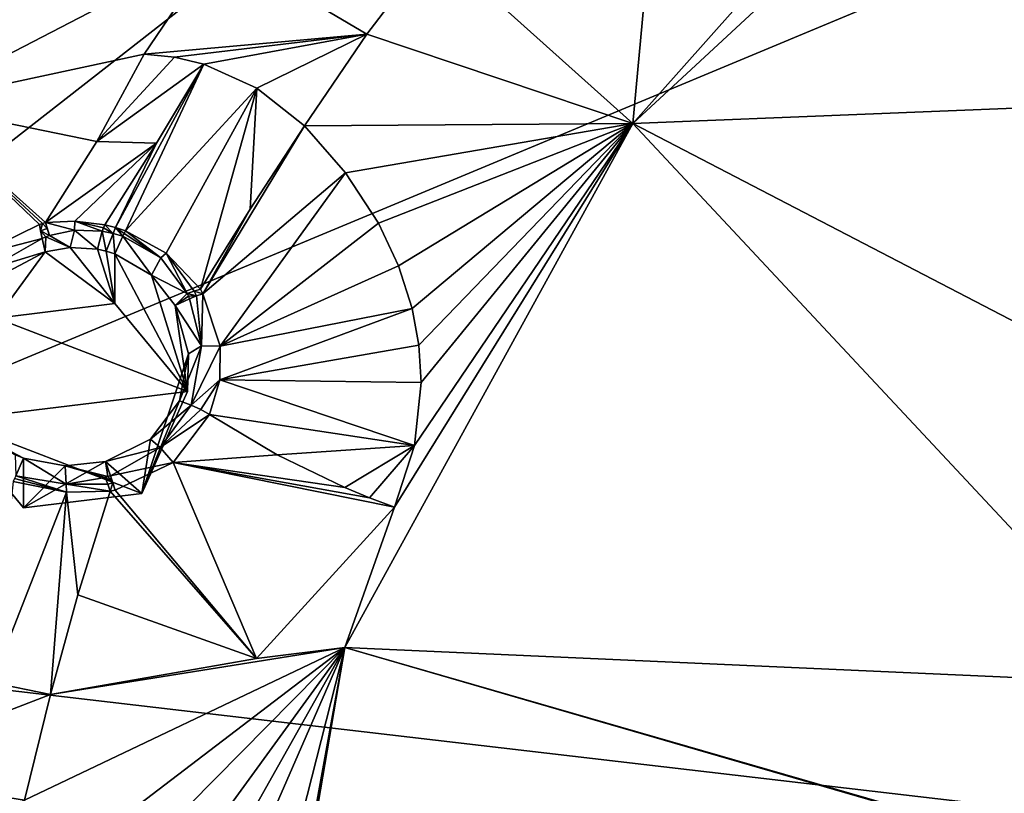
# Model space of a CAD drawing. Header units: millimetres. Extents: x -198 to 35, y -266 to 413.
# Tile 31 of 98: x -67.79 to -59.53, y -204.18 to -197.69. Entities that reach past the tile are written whole.
import ezdxf

# ---------------------------------------------------------------- set-up
doc = ezdxf.new("R2010")
doc.units = ezdxf.units.MM
doc.header["$LTSCALE"] = 87.30003
for name, color, linetype in [('1038', 7, 'CONTINUOUS'), ('1039', 7, 'CONTINUOUS'), ('1042', 7, 'CONTINUOUS'), ('379', 7, 'CONTINUOUS'), ('380', 7, 'CONTINUOUS'), ('381', 7, 'CONTINUOUS'), ('382', 7, 'CONTINUOUS'), ('383', 7, 'CONTINUOUS'), ('384', 7, 'CONTINUOUS'), ('444', 7, 'CONTINUOUS'), ('445', 7, 'CONTINUOUS'), ('550', 7, 'CONTINUOUS'), ('551', 7, 'CONTINUOUS'), ('552', 7, 'CONTINUOUS'), ('553', 7, 'CONTINUOUS'), ('554', 7, 'CONTINUOUS'), ('555', 7, 'CONTINUOUS'), ('558', 7, 'CONTINUOUS'), ('559', 7, 'CONTINUOUS'), ('736', 7, 'CONTINUOUS'), ('737', 7, 'CONTINUOUS'), ('738', 7, 'CONTINUOUS'), ('739', 7, 'CONTINUOUS'), ('740', 7, 'CONTINUOUS'), ('741', 7, 'CONTINUOUS'), ('742', 7, 'CONTINUOUS'), ('747', 7, 'CONTINUOUS'), ('748', 7, 'CONTINUOUS'), ('749', 7, 'CONTINUOUS'), ('834', 7, 'CONTINUOUS'), ('876', 7, 'CONTINUOUS'), ('989', 7, 'CONTINUOUS')]:
    doc.layers.add(name, color=color, linetype=linetype)

msp = doc.modelspace()

# ---------------------------------------------------------------- linework, layer by layer
at = {"layer": '1038', "linetype": 'Continuous'}
for points in [[(-60.9502, -196.649, 93.1556), (-62.6473, -198.5615, 93.9311), (-58.8863, -195.0745, 92.5222), (-60.9502, -196.649, 93.1556)], [(-60.9502, -196.649, 93.1556), (-62.5428, -197.4108, 93.4673), (-62.6473, -198.5615, 93.9311), (-60.9502, -196.649, 93.1556)], [(-62.6473, -198.5615, 93.9311), (-64.31, -197.0672, 93.6549), (-64.8762, -197.8111, 93.9555), (-62.6473, -198.5615, 93.9311)], [(-62.5428, -197.4108, 93.4673), (-64.31, -197.0672, 93.6549), (-62.6473, -198.5615, 93.9311), (-62.5428, -197.4108, 93.4673)], [(-65.4008, -198.5809, 94.2665), (-62.6473, -198.5615, 93.9311), (-64.8762, -197.8111, 93.9555), (-65.4008, -198.5809, 94.2665)], [(-65.4008, -198.5809, 94.2665), (-65.0561, -198.9732, 94.2733), (-62.6473, -198.5615, 93.9311), (-65.4008, -198.5809, 94.2665)], [(-64.6461, -201.7776, 95.2277), (-65.062, -202.9555, 95.7064), (-62.6473, -198.5615, 93.9311), (-64.6461, -201.7776, 95.2277)], [(-65.0561, -198.9732, 94.2733), (-64.7803, -199.3974, 94.3446), (-62.6473, -198.5615, 93.9311), (-65.0561, -198.9732, 94.2733)], [(-64.7803, -199.3974, 94.3446), (-64.6131, -199.7528, 94.4398), (-62.6473, -198.5615, 93.9311), (-64.7803, -199.3974, 94.3446)], [(-64.4777, -201.2619, 95.0163), (-64.6461, -201.7776, 95.2277), (-62.6473, -198.5615, 93.9311), (-64.4777, -201.2619, 95.0163)], [(-64.6131, -199.7528, 94.4398), (-64.4975, -200.1112, 94.5588), (-62.6473, -198.5615, 93.9311), (-64.6131, -199.7528, 94.4398)], [(-64.4975, -200.1112, 94.5588), (-64.4407, -200.4202, 94.6742), (-62.6473, -198.5615, 93.9311), (-64.4975, -200.1112, 94.5588)], [(-64.4223, -200.7334, 94.7986), (-64.4777, -201.2619, 95.0163), (-62.6473, -198.5615, 93.9311), (-64.4223, -200.7334, 94.7986)], [(-64.4407, -200.4202, 94.6742), (-64.4223, -200.7334, 94.7986), (-62.6473, -198.5615, 93.9311), (-64.4407, -200.4202, 94.6742)], [(-64.6461, -201.7776, 95.2277), (-65.8026, -203.0464, 95.7443), (-65.062, -202.9555, 95.7064), (-64.6461, -201.7776, 95.2277)], [(-67.9133, -205.1329, 96.9137), (-67.4532, -205.378, 96.8606), (-65.062, -202.9555, 95.7064), (-67.9133, -205.1329, 96.9137)], [(-67.9133, -205.1329, 96.9137), (-65.062, -202.9555, 95.7064), (-67.7463, -204.2356, 96.5511), (-67.9133, -205.1329, 96.9137)], [(-65.062, -202.9555, 95.7064), (-67.5302, -203.3474, 96.1923), (-67.7463, -204.2356, 96.5511), (-65.062, -202.9555, 95.7064)], [(-65.8026, -203.0464, 95.7443), (-67.5302, -203.3474, 96.1923), (-65.062, -202.9555, 95.7064), (-65.8026, -203.0464, 95.7443)], [(-67.4532, -205.378, 96.8606), (-67.0382, -205.6739, 96.8803), (-65.062, -202.9555, 95.7064), (-67.4532, -205.378, 96.8606)], [(-67.0382, -205.6739, 96.8803), (-66.7426, -205.946, 96.9417), (-65.062, -202.9555, 95.7064), (-67.0382, -205.6739, 96.8803)], [(-66.7426, -205.946, 96.9417), (-66.4938, -206.2356, 97.0332), (-65.062, -202.9555, 95.7064), (-66.7426, -205.946, 96.9417)], [(-66.4938, -206.2356, 97.0332), (-66.0886, -206.9858, 97.3259), (-65.062, -202.9555, 95.7064), (-66.4938, -206.2356, 97.0332)], [(-66.0886, -206.9858, 97.3259), (-65.944, -207.8272, 97.6719), (-65.062, -202.9555, 95.7064), (-66.0886, -206.9858, 97.3259)], [(-65.944, -207.8272, 97.6719), (-65.894, -207.8263, 97.6743), (-65.062, -202.9555, 95.7064), (-65.944, -207.8272, 97.6719)]]:
    msp.add_3dface(points, dxfattribs=at)
at = {"layer": '1039', "linetype": 'Continuous'}
for points in [[(-70.097, -199.8294, 94.0224), (-67.5014, -195.4393, 92.2444), (-70.7683, -201.3841, 94.6462), (-70.097, -199.8294, 94.0224)], [(-70.097, -199.8294, 94.0224), (-69.5221, -198.9984, 93.7038), (-67.5014, -195.4393, 92.2444), (-70.097, -199.8294, 94.0224)], [(-69.5221, -198.9984, 93.7038), (-68.6831, -198.3944, 93.534), (-67.5014, -195.4393, 92.2444), (-69.5221, -198.9984, 93.7038)], [(-67.5014, -195.4393, 92.2444), (-68.6831, -198.3944, 93.534), (-66.1279, -197.0713, 93.5539), (-67.5014, -195.4393, 92.2444)], [(-68.6831, -198.3944, 93.534), (-66.7435, -197.9794, 93.9207), (-66.1279, -197.0713, 93.5539), (-68.6831, -198.3944, 93.534)]]:
    msp.add_3dface(points, dxfattribs=at)
at = {"layer": '1042', "linetype": 'Continuous'}
for points in [[(-66.7435, -197.9794, 93.9207), (-64.8762, -197.8111, 93.9555), (-66.1279, -197.0713, 93.5539), (-66.7435, -197.9794, 93.9207)], [(-64.8762, -197.8111, 93.9555), (-64.31, -197.0672, 93.6549), (-66.1279, -197.0713, 93.5539), (-64.8762, -197.8111, 93.9555)], [(-66.7435, -197.9794, 93.9207), (-66.4884, -198.0043, 94.0407), (-64.8762, -197.8111, 93.9555), (-66.7435, -197.9794, 93.9207)], [(-66.4884, -198.0043, 94.0407), (-66.2427, -198.0625, 94.1339), (-64.8762, -197.8111, 93.9555), (-66.4884, -198.0043, 94.0407)], [(-66.2427, -198.0625, 94.1339), (-65.7992, -198.2651, 94.2455), (-64.8762, -197.8111, 93.9555), (-66.2427, -198.0625, 94.1339)], [(-65.7992, -198.2651, 94.2455), (-65.4008, -198.5809, 94.2665), (-64.8762, -197.8111, 93.9555), (-65.7992, -198.2651, 94.2455)], [(-67.5302, -203.3474, 96.1923), (-68.021, -203.2471, 96.2581), (-69.2228, -203.999, 96.3528), (-67.5302, -203.3474, 96.1923)], [(-67.7463, -204.2356, 96.5511), (-67.5302, -203.3474, 96.1923), (-69.2228, -203.999, 96.3528), (-67.7463, -204.2356, 96.5511)], [(-69.4167, -205.0563, 96.78), (-67.7463, -204.2356, 96.5511), (-69.2228, -203.999, 96.3528), (-69.4167, -205.0563, 96.78)]]:
    msp.add_3dface(points, dxfattribs=at)
at = {"layer": '379', "linetype": 'Continuous'}
for points in [[(-66.7435, -197.9794, 93.9207), (-68.6831, -198.3944, 93.534), (-67.1395, -198.7115, 94.3132), (-66.7435, -197.9794, 93.9207)], [(-67.1395, -198.7115, 94.3132), (-68.6831, -198.3944, 93.534), (-67.5703, -199.3917, 94.7757), (-67.1395, -198.7115, 94.3132)], [(-67.5703, -199.3917, 94.7757), (-68.6831, -198.3944, 93.534), (-67.5951, -199.3992, 94.7719), (-67.5703, -199.3917, 94.7757)], [(-67.5951, -199.3992, 94.7719), (-68.6831, -198.3944, 93.534), (-67.6203, -199.4062, 94.767), (-67.5951, -199.3992, 94.7719)], [(-67.6203, -199.4062, 94.767), (-68.6831, -198.3944, 93.534), (-68.1576, -199.669, 94.7427), (-67.6203, -199.4062, 94.767)]]:
    msp.add_3dface(points, dxfattribs=at)
at = {"layer": '380', "linetype": 'Continuous'}
for points in [[(-65.0561, -198.9732, 94.2733), (-65.4008, -198.5809, 94.2665), (-66.2514, -199.9876, 95.1061), (-65.0561, -198.9732, 94.2733)], [(-66.2514, -199.9876, 95.1061), (-65.4008, -198.5809, 94.2665), (-65.8554, -199.2792, 94.6195), (-66.2514, -199.9876, 95.1061)], [(-66.1073, -200.4268, 95.2263), (-65.0561, -198.9732, 94.2733), (-66.2514, -199.9876, 95.1061), (-66.1073, -200.4268, 95.2263)], [(-64.7803, -199.3974, 94.3446), (-65.0561, -198.9732, 94.2733), (-66.1073, -200.4268, 95.2263), (-64.7803, -199.3974, 94.3446)], [(-66.2728, -199.9489, 95.0972), (-66.2514, -199.9876, 95.1061), (-65.8554, -199.2792, 94.6195), (-66.2728, -199.9489, 95.0972)], [(-64.6131, -199.7528, 94.4398), (-64.7803, -199.3974, 94.3446), (-66.1073, -200.4268, 95.2263), (-64.6131, -199.7528, 94.4398)], [(-64.4975, -200.1112, 94.5588), (-64.6131, -199.7528, 94.4398), (-66.1073, -200.4268, 95.2263), (-64.4975, -200.1112, 94.5588)], [(-64.4407, -200.4202, 94.6742), (-64.4975, -200.1112, 94.5588), (-66.1107, -200.7099, 95.3232), (-64.4407, -200.4202, 94.6742)], [(-66.1107, -200.7099, 95.3232), (-64.4975, -200.1112, 94.5588), (-66.1073, -200.4268, 95.2263), (-66.1107, -200.7099, 95.3232)], [(-64.4223, -200.7334, 94.7986), (-64.4407, -200.4202, 94.6742), (-66.1107, -200.7099, 95.3232), (-64.4223, -200.7334, 94.7986)], [(-66.1949, -201.0018, 95.4352), (-64.4777, -201.2619, 95.0163), (-66.1107, -200.7099, 95.3232), (-66.1949, -201.0018, 95.4352)], [(-64.4777, -201.2619, 95.0163), (-64.4223, -200.7334, 94.7986), (-66.1107, -200.7099, 95.3232), (-64.4777, -201.2619, 95.0163)], [(-65.6301, -201.3375, 95.2289), (-64.4777, -201.2619, 95.0163), (-66.1949, -201.0018, 95.4352), (-65.6301, -201.3375, 95.2289)], [(-65.0619, -201.6121, 95.1777), (-64.4777, -201.2619, 95.0163), (-65.6301, -201.3375, 95.2289), (-65.0619, -201.6121, 95.1777)], [(-64.8544, -201.6982, 95.1939), (-64.4777, -201.2619, 95.0163), (-65.0619, -201.6121, 95.1777), (-64.8544, -201.6982, 95.1939)], [(-64.6461, -201.7776, 95.2277), (-64.4777, -201.2619, 95.0163), (-64.8544, -201.6982, 95.1939), (-64.6461, -201.7776, 95.2277)]]:
    msp.add_3dface(points, dxfattribs=at)
at = {"layer": '381', "linetype": 'Continuous'}
for points in [[(-65.6301, -201.3375, 95.2289), (-66.1949, -201.0018, 95.4352), (-66.5007, -201.4026, 95.6143), (-65.6301, -201.3375, 95.2289)], [(-65.0619, -201.6121, 95.1777), (-65.6301, -201.3375, 95.2289), (-66.5007, -201.4026, 95.6143), (-65.0619, -201.6121, 95.1777)], [(-66.987, -201.6342, 95.7714), (-65.8026, -203.0464, 95.7443), (-66.5007, -201.4026, 95.6143), (-66.987, -201.6342, 95.7714)], [(-64.6461, -201.7776, 95.2277), (-64.8544, -201.6982, 95.1939), (-66.5007, -201.4026, 95.6143), (-64.6461, -201.7776, 95.2277)], [(-65.8026, -203.0464, 95.7443), (-64.6461, -201.7776, 95.2277), (-66.5007, -201.4026, 95.6143), (-65.8026, -203.0464, 95.7443)], [(-64.8544, -201.6982, 95.1939), (-65.0619, -201.6121, 95.1777), (-66.5007, -201.4026, 95.6143), (-64.8544, -201.6982, 95.1939)], [(-67.3003, -202.5135, 95.9263), (-65.8026, -203.0464, 95.7443), (-67.0298, -201.6435, 95.7819), (-67.3003, -202.5135, 95.9263)], [(-67.0298, -201.6435, 95.7819), (-65.8026, -203.0464, 95.7443), (-66.987, -201.6342, 95.7714), (-67.0298, -201.6435, 95.7819)], [(-67.5302, -203.3474, 96.1923), (-65.8026, -203.0464, 95.7443), (-67.3003, -202.5135, 95.9263), (-67.5302, -203.3474, 96.1923)]]:
    msp.add_3dface(points, dxfattribs=at)
at = {"layer": '382', "linetype": 'Continuous'}
for points in [[(-66.9013, -199.4609, 94.922), (-66.2427, -198.0625, 94.1339), (-66.9845, -199.4333, 94.9034), (-66.9013, -199.4609, 94.922)], [(-66.9845, -199.4333, 94.9034), (-66.2427, -198.0625, 94.1339), (-66.6391, -198.7259, 94.4597), (-66.9845, -199.4333, 94.9034)], [(-65.7992, -198.2651, 94.2455), (-66.2427, -198.0625, 94.1339), (-66.9013, -199.4609, 94.922), (-65.7992, -198.2651, 94.2455)], [(-66.5597, -199.6475, 95.0115), (-65.7992, -198.2651, 94.2455), (-66.9013, -199.4609, 94.922), (-66.5597, -199.6475, 95.0115)], [(-66.2728, -199.9489, 95.0972), (-65.7992, -198.2651, 94.2455), (-66.5597, -199.6475, 95.0115), (-66.2728, -199.9489, 95.0972)], [(-66.2728, -199.9489, 95.0972), (-65.8554, -199.2792, 94.6195), (-65.7992, -198.2651, 94.2455), (-66.2728, -199.9489, 95.0972)], [(-65.8554, -199.2792, 94.6195), (-65.4008, -198.5809, 94.2665), (-65.7992, -198.2651, 94.2455), (-65.8554, -199.2792, 94.6195)], [(-67.0731, -199.4103, 94.8846), (-66.9845, -199.4333, 94.9034), (-66.6391, -198.7259, 94.4597), (-67.0731, -199.4103, 94.8846)]]:
    msp.add_3dface(points, dxfattribs=at)
at = {"layer": '383', "linetype": 'Continuous'}
for points in [[(-66.7435, -197.9794, 93.9207), (-67.1395, -198.7115, 94.3132), (-66.4884, -198.0043, 94.0407), (-66.7435, -197.9794, 93.9207)], [(-67.1395, -198.7115, 94.3132), (-66.2427, -198.0625, 94.1339), (-66.4884, -198.0043, 94.0407), (-67.1395, -198.7115, 94.3132)], [(-66.2427, -198.0625, 94.1339), (-67.1395, -198.7115, 94.3132), (-66.6391, -198.7259, 94.4597), (-66.2427, -198.0625, 94.1339)], [(-67.1395, -198.7115, 94.3132), (-67.5703, -199.3917, 94.7757), (-66.6391, -198.7259, 94.4597), (-67.1395, -198.7115, 94.3132)], [(-66.6391, -198.7259, 94.4597), (-67.5703, -199.3917, 94.7757), (-67.3263, -199.3782, 94.8336), (-66.6391, -198.7259, 94.4597)], [(-67.0731, -199.4103, 94.8846), (-66.6391, -198.7259, 94.4597), (-67.3263, -199.3782, 94.8336), (-67.0731, -199.4103, 94.8846)]]:
    msp.add_3dface(points, dxfattribs=at)
at = {"layer": '384', "linetype": 'Continuous'}
for points in [[(-67.8406, -201.5635, 95.7715), (-68.021, -203.2471, 96.2581), (-67.3961, -201.6519, 95.8203), (-67.8406, -201.5635, 95.7715)], [(-68.021, -203.2471, 96.2581), (-67.5302, -203.3474, 96.1923), (-67.3961, -201.6519, 95.8203), (-68.021, -203.2471, 96.2581)], [(-67.5302, -203.3474, 96.1923), (-67.3003, -202.5135, 95.9263), (-67.3961, -201.6519, 95.8203), (-67.5302, -203.3474, 96.1923)], [(-67.3003, -202.5135, 95.9263), (-67.0298, -201.6435, 95.7819), (-67.3961, -201.6519, 95.8203), (-67.3003, -202.5135, 95.9263)]]:
    msp.add_3dface(points, dxfattribs=at)
at = {"layer": '444', "linetype": 'Continuous'}
for points in [[(-67.5738, -199.6369, 94.8981), (-68.0066, -199.8658, 94.8836), (-67.9807, -200.1921, 94.0227), (-67.5738, -199.6369, 94.8981)], [(-66.9889, -200.0703, 93.9735), (-67.5738, -199.6369, 94.8981), (-67.9807, -200.1921, 94.0227), (-66.9889, -200.0703, 93.9735)], [(-67.3631, -199.6006, 94.933), (-67.5738, -199.6369, 94.8981), (-66.9889, -200.0703, 93.9735), (-67.3631, -199.6006, 94.933)], [(-67.1358, -199.6146, 94.9735), (-67.3631, -199.6006, 94.933), (-66.9889, -200.0703, 93.9735), (-67.1358, -199.6146, 94.9735)], [(-67.0625, -199.6309, 94.9886), (-67.1358, -199.6146, 94.9735), (-66.9889, -200.0703, 93.9735), (-67.0625, -199.6309, 94.9886)], [(-66.9889, -199.6535, 95.0052), (-67.0625, -199.6309, 94.9886), (-66.9889, -200.0703, 93.9735), (-66.9889, -199.6535, 95.0052)], [(-67.7543, -201.3667, 95.6974), (-67.7543, -201.7835, 94.6657), (-68.3627, -201.0472, 94.3682), (-67.7543, -201.3667, 95.6974)], [(-67.8258, -201.3387, 95.6786), (-67.7543, -201.3667, 95.6974), (-68.3627, -201.0472, 94.3682), (-67.8258, -201.3387, 95.6786)]]:
    msp.add_3dface(points, dxfattribs=at)
at = {"layer": '445', "linetype": 'Continuous'}
for points in [[(-66.9889, -199.6535, 95.0052), (-66.9889, -200.0703, 93.9735), (-66.3805, -200.8066, 94.271), (-66.9889, -199.6535, 95.0052)], [(-66.6828, -199.8322, 95.0938), (-66.9889, -199.6535, 95.0052), (-66.3805, -200.8066, 94.271), (-66.6828, -199.8322, 95.0938)], [(-66.4827, -200.0869, 95.1759), (-66.6828, -199.8322, 95.0938), (-66.3805, -200.8066, 94.271), (-66.4827, -200.0869, 95.1759)], [(-66.3723, -200.4915, 95.2958), (-66.4827, -200.0869, 95.1759), (-66.3805, -200.8066, 94.271), (-66.3723, -200.4915, 95.2958)], [(-66.4477, -200.8858, 95.443), (-66.3723, -200.4915, 95.2958), (-66.7625, -201.6618, 94.6165), (-66.4477, -200.8858, 95.443)], [(-66.7625, -201.6618, 94.6165), (-66.3723, -200.4915, 95.2958), (-66.3805, -200.8066, 94.271), (-66.7625, -201.6618, 94.6165)], [(-66.6917, -201.2067, 95.5847), (-66.4477, -200.8858, 95.443), (-66.7625, -201.6618, 94.6165), (-66.6917, -201.2067, 95.5847)], [(-67.067, -201.3947, 95.7043), (-66.6917, -201.2067, 95.5847), (-66.7625, -201.6618, 94.6165), (-67.067, -201.3947, 95.7043)], [(-67.7543, -201.7835, 94.6657), (-67.7543, -201.3667, 95.6974), (-67.4064, -201.431, 95.7398), (-67.7543, -201.7835, 94.6657)], [(-67.067, -201.3947, 95.7043), (-67.7543, -201.7835, 94.6657), (-67.4064, -201.431, 95.7398), (-67.067, -201.3947, 95.7043)], [(-67.7543, -201.7835, 94.6657), (-67.067, -201.3947, 95.7043), (-66.7625, -201.6618, 94.6165), (-67.7543, -201.7835, 94.6657)]]:
    msp.add_3dface(points, dxfattribs=at)
at = {"layer": '550', "linetype": 'Continuous'}
for points in [[(-66.4477, -200.8858, 95.443), (-66.6917, -201.2067, 95.5847), (-66.349, -200.9237, 95.4583), (-66.4477, -200.8858, 95.443)], [(-66.349, -200.9237, 95.4583), (-66.6917, -201.2067, 95.5847), (-66.6093, -201.2781, 95.6131), (-66.349, -200.9237, 95.4583)], [(-66.6917, -201.2067, 95.5847), (-67.067, -201.3947, 95.7043), (-66.6093, -201.2781, 95.6131), (-66.6917, -201.2067, 95.5847)], [(-66.6093, -201.2781, 95.6131), (-67.067, -201.3947, 95.7043), (-67.0258, -201.514, 95.7525), (-66.6093, -201.2781, 95.6131)]]:
    msp.add_3dface(points, dxfattribs=at)
at = {"layer": '551', "linetype": 'Continuous'}
for points in [[(-66.3626, -200.0295, 95.1527), (-66.4827, -200.0869, 95.1759), (-66.2624, -200.4246, 95.2726), (-66.3626, -200.0295, 95.1527)], [(-66.4827, -200.0869, 95.1759), (-66.3723, -200.4915, 95.2958), (-66.2624, -200.4246, 95.2726), (-66.4827, -200.0869, 95.1759)], [(-66.3723, -200.4915, 95.2958), (-66.4477, -200.8858, 95.443), (-66.2624, -200.4246, 95.2726), (-66.3723, -200.4915, 95.2958)], [(-66.4477, -200.8858, 95.443), (-66.349, -200.9237, 95.4583), (-66.2624, -200.4246, 95.2726), (-66.4477, -200.8858, 95.443)]]:
    msp.add_3dface(points, dxfattribs=at)
at = {"layer": '552', "linetype": 'Continuous'}
for points in [[(-66.9889, -199.6535, 95.0052), (-66.6828, -199.8322, 95.0938), (-66.9229, -199.5058, 94.9455), (-66.9889, -199.6535, 95.0052)], [(-66.9229, -199.5058, 94.9455), (-66.6828, -199.8322, 95.0938), (-66.6038, -199.6881, 95.0354), (-66.9229, -199.5058, 94.9455)], [(-66.6038, -199.6881, 95.0354), (-66.6828, -199.8322, 95.0938), (-66.3821, -199.9859, 95.1407), (-66.6038, -199.6881, 95.0354)], [(-66.6828, -199.8322, 95.0938), (-66.4827, -200.0869, 95.1759), (-66.3821, -199.9859, 95.1407), (-66.6828, -199.8322, 95.0938)], [(-66.3821, -199.9859, 95.1407), (-66.4827, -200.0869, 95.1759), (-66.3725, -200.0075, 95.1468), (-66.3821, -199.9859, 95.1407)], [(-66.4827, -200.0869, 95.1759), (-66.3626, -200.0295, 95.1527), (-66.3725, -200.0075, 95.1468), (-66.4827, -200.0869, 95.1759)]]:
    msp.add_3dface(points, dxfattribs=at)
at = {"layer": '553', "linetype": 'Continuous'}
for points in [[(-67.1358, -199.6146, 94.9735), (-67.0625, -199.6309, 94.9886), (-67.0961, -199.4631, 94.9122), (-67.1358, -199.6146, 94.9735)], [(-67.0961, -199.4631, 94.9122), (-67.0625, -199.6309, 94.9886), (-67.0025, -199.482, 94.9291), (-67.0961, -199.4631, 94.9122)], [(-67.0625, -199.6309, 94.9886), (-66.9889, -199.6535, 95.0052), (-67.0025, -199.482, 94.9291), (-67.0625, -199.6309, 94.9886)], [(-66.9889, -199.6535, 95.0052), (-66.9229, -199.5058, 94.9455), (-67.0025, -199.482, 94.9291), (-66.9889, -199.6535, 95.0052)]]:
    msp.add_3dface(points, dxfattribs=at)
at = {"layer": '554', "linetype": 'Continuous'}
for points in [[(-67.5381, -199.5006, 94.859), (-67.3631, -199.6006, 94.933), (-67.3282, -199.4551, 94.8794), (-67.5381, -199.5006, 94.859)], [(-67.3631, -199.6006, 94.933), (-67.1358, -199.6146, 94.9735), (-67.3282, -199.4551, 94.8794), (-67.3631, -199.6006, 94.933)], [(-67.1358, -199.6146, 94.9735), (-67.0961, -199.4631, 94.9122), (-67.3282, -199.4551, 94.8794), (-67.1358, -199.6146, 94.9735)], [(-67.599, -199.5236, 94.8523), (-67.5738, -199.6369, 94.8981), (-67.5677, -199.512, 94.8562), (-67.599, -199.5236, 94.8523)], [(-67.5738, -199.6369, 94.8981), (-67.3631, -199.6006, 94.933), (-67.5677, -199.512, 94.8562), (-67.5738, -199.6369, 94.8981)], [(-67.5677, -199.512, 94.8562), (-67.3631, -199.6006, 94.933), (-67.5381, -199.5006, 94.859), (-67.5677, -199.512, 94.8562)]]:
    msp.add_3dface(points, dxfattribs=at)
at = {"layer": '555', "linetype": 'Continuous'}
for points in [[(-67.5738, -199.6369, 94.8981), (-67.599, -199.5236, 94.8523), (-68.0519, -199.7816, 94.8521), (-67.5738, -199.6369, 94.8981)], [(-68.0066, -199.8658, 94.8836), (-67.5738, -199.6369, 94.8981), (-68.0519, -199.7816, 94.8521), (-68.0066, -199.8658, 94.8836)]]:
    msp.add_3dface(points, dxfattribs=at)
at = {"layer": '558', "linetype": 'Continuous'}
msp.add_3dface([(-67.7543, -201.3667, 95.6974), (-67.8258, -201.3387, 95.6786), (-67.8203, -201.5144, 95.7571), (-67.7543, -201.3667, 95.6974)], dxfattribs=at)
at = {"layer": '559', "linetype": 'Continuous'}
for points in [[(-67.7543, -201.3667, 95.6974), (-67.8203, -201.5144, 95.7571), (-67.3979, -201.5854, 95.802), (-67.7543, -201.3667, 95.6974)], [(-67.4064, -201.431, 95.7398), (-67.7543, -201.3667, 95.6974), (-67.3979, -201.5854, 95.802), (-67.4064, -201.431, 95.7398)], [(-67.067, -201.3947, 95.7043), (-67.4064, -201.431, 95.7398), (-67.0488, -201.5213, 95.7584), (-67.067, -201.3947, 95.7043)], [(-67.0488, -201.5213, 95.7584), (-67.4064, -201.431, 95.7398), (-67.0714, -201.5288, 95.7641), (-67.0488, -201.5213, 95.7584)], [(-67.0714, -201.5288, 95.7641), (-67.4064, -201.431, 95.7398), (-67.3979, -201.5854, 95.802), (-67.0714, -201.5288, 95.7641)], [(-67.0258, -201.514, 95.7525), (-67.067, -201.3947, 95.7043), (-67.0488, -201.5213, 95.7584), (-67.0258, -201.514, 95.7525)]]:
    msp.add_3dface(points, dxfattribs=at)
at = {"layer": '736', "linetype": 'Continuous'}
for points in [[(-66.3626, -200.0295, 95.1527), (-66.2624, -200.4246, 95.2726), (-66.3053, -200.0061, 95.1356), (-66.3626, -200.0295, 95.1527)], [(-66.2624, -200.4246, 95.2726), (-66.2514, -199.9876, 95.1061), (-66.3053, -200.0061, 95.1356), (-66.2624, -200.4246, 95.2726)], [(-66.1073, -200.4268, 95.2263), (-66.2514, -199.9876, 95.1061), (-66.2624, -200.4246, 95.2726), (-66.1073, -200.4268, 95.2263)], [(-66.349, -200.9237, 95.4583), (-66.1073, -200.4268, 95.2263), (-66.2624, -200.4246, 95.2726), (-66.349, -200.9237, 95.4583)], [(-66.1107, -200.7099, 95.3232), (-66.1073, -200.4268, 95.2263), (-66.349, -200.9237, 95.4583), (-66.1107, -200.7099, 95.3232)], [(-66.1107, -200.7099, 95.3232), (-66.349, -200.9237, 95.4583), (-66.2685, -200.9595, 95.4588), (-66.1107, -200.7099, 95.3232)], [(-66.1949, -201.0018, 95.4352), (-66.1107, -200.7099, 95.3232), (-66.2685, -200.9595, 95.4588), (-66.1949, -201.0018, 95.4352)]]:
    msp.add_3dface(points, dxfattribs=at)
at = {"layer": '737', "linetype": 'Continuous'}
for points in [[(-66.3821, -199.9859, 95.1407), (-66.3053, -200.0061, 95.1356), (-66.3259, -199.9651, 95.1248), (-66.3821, -199.9859, 95.1407)], [(-66.2514, -199.9876, 95.1061), (-66.2728, -199.9489, 95.0972), (-66.3259, -199.9651, 95.1248), (-66.2514, -199.9876, 95.1061)], [(-66.3053, -200.0061, 95.1356), (-66.2514, -199.9876, 95.1061), (-66.3259, -199.9651, 95.1248), (-66.3053, -200.0061, 95.1356)], [(-66.3821, -199.9859, 95.1407), (-66.3725, -200.0075, 95.1468), (-66.3053, -200.0061, 95.1356), (-66.3821, -199.9859, 95.1407)], [(-66.3725, -200.0075, 95.1468), (-66.3626, -200.0295, 95.1527), (-66.3053, -200.0061, 95.1356), (-66.3725, -200.0075, 95.1468)]]:
    msp.add_3dface(points, dxfattribs=at)
at = {"layer": '738', "linetype": 'Continuous'}
for points in [[(-66.9229, -199.5058, 94.9455), (-66.6038, -199.6881, 95.0354), (-66.9121, -199.4827, 94.9349), (-66.9229, -199.5058, 94.9455)], [(-66.6038, -199.6881, 95.0354), (-66.9013, -199.4609, 94.922), (-66.9121, -199.4827, 94.9349), (-66.6038, -199.6881, 95.0354)], [(-66.5597, -199.6475, 95.0115), (-66.9013, -199.4609, 94.922), (-66.6038, -199.6881, 95.0354), (-66.5597, -199.6475, 95.0115)], [(-66.5597, -199.6475, 95.0115), (-66.6038, -199.6881, 95.0354), (-66.3821, -199.9859, 95.1407), (-66.5597, -199.6475, 95.0115)], [(-66.2728, -199.9489, 95.0972), (-66.5597, -199.6475, 95.0115), (-66.3259, -199.9651, 95.1248), (-66.2728, -199.9489, 95.0972)], [(-66.5597, -199.6475, 95.0115), (-66.3821, -199.9859, 95.1407), (-66.3259, -199.9651, 95.1248), (-66.5597, -199.6475, 95.0115)]]:
    msp.add_3dface(points, dxfattribs=at)
at = {"layer": '739', "linetype": 'Continuous'}
for points in [[(-67.0961, -199.4631, 94.9122), (-67.0025, -199.482, 94.9291), (-67.0849, -199.4359, 94.8998), (-67.0961, -199.4631, 94.9122)], [(-67.0025, -199.482, 94.9291), (-67.0731, -199.4103, 94.8846), (-67.0849, -199.4359, 94.8998), (-67.0025, -199.482, 94.9291)], [(-66.9845, -199.4333, 94.9034), (-67.0731, -199.4103, 94.8846), (-67.0025, -199.482, 94.9291), (-66.9845, -199.4333, 94.9034)], [(-66.9229, -199.5058, 94.9455), (-66.9845, -199.4333, 94.9034), (-67.0025, -199.482, 94.9291), (-66.9229, -199.5058, 94.9455)], [(-66.9013, -199.4609, 94.922), (-66.9845, -199.4333, 94.9034), (-66.9121, -199.4827, 94.9349), (-66.9013, -199.4609, 94.922)], [(-66.9845, -199.4333, 94.9034), (-66.9229, -199.5058, 94.9455), (-66.9121, -199.4827, 94.9349), (-66.9845, -199.4333, 94.9034)]]:
    msp.add_3dface(points, dxfattribs=at)
at = {"layer": '740', "linetype": 'Continuous'}
for points in [[(-67.3263, -199.3782, 94.8336), (-67.5703, -199.3917, 94.7757), (-67.3282, -199.4551, 94.8794), (-67.3263, -199.3782, 94.8336)], [(-67.5703, -199.3917, 94.7757), (-67.5381, -199.5006, 94.859), (-67.3282, -199.4551, 94.8794), (-67.5703, -199.3917, 94.7757)], [(-67.5381, -199.5006, 94.859), (-67.5703, -199.3917, 94.7757), (-67.5565, -199.4418, 94.8241), (-67.5381, -199.5006, 94.859)], [(-67.0961, -199.4631, 94.9122), (-67.3263, -199.3782, 94.8336), (-67.3282, -199.4551, 94.8794), (-67.0961, -199.4631, 94.9122)], [(-67.0731, -199.4103, 94.8846), (-67.3263, -199.3782, 94.8336), (-67.0849, -199.4359, 94.8998), (-67.0731, -199.4103, 94.8846)], [(-67.3263, -199.3782, 94.8336), (-67.0961, -199.4631, 94.9122), (-67.0849, -199.4359, 94.8998), (-67.3263, -199.3782, 94.8336)]]:
    msp.add_3dface(points, dxfattribs=at)
at = {"layer": '741', "linetype": 'Continuous'}
for points in [[(-67.5951, -199.3992, 94.7719), (-67.6203, -199.4062, 94.767), (-67.6123, -199.4601, 94.8169), (-67.5951, -199.3992, 94.7719)], [(-67.5565, -199.4418, 94.8241), (-67.5951, -199.3992, 94.7719), (-67.6123, -199.4601, 94.8169), (-67.5565, -199.4418, 94.8241)], [(-67.5703, -199.3917, 94.7757), (-67.5951, -199.3992, 94.7719), (-67.5565, -199.4418, 94.8241), (-67.5703, -199.3917, 94.7757)], [(-67.5381, -199.5006, 94.859), (-67.5565, -199.4418, 94.8241), (-67.6123, -199.4601, 94.8169), (-67.5381, -199.5006, 94.859)], [(-67.599, -199.5236, 94.8523), (-67.5677, -199.512, 94.8562), (-67.6123, -199.4601, 94.8169), (-67.599, -199.5236, 94.8523)], [(-67.5677, -199.512, 94.8562), (-67.5381, -199.5006, 94.859), (-67.6123, -199.4601, 94.8169), (-67.5677, -199.512, 94.8562)]]:
    msp.add_3dface(points, dxfattribs=at)
at = {"layer": '742', "linetype": 'Continuous'}
for points in [[(-67.6203, -199.4062, 94.767), (-68.1576, -199.669, 94.7427), (-67.599, -199.5236, 94.8523), (-67.6203, -199.4062, 94.767)], [(-67.6203, -199.4062, 94.767), (-67.599, -199.5236, 94.8523), (-67.6123, -199.4601, 94.8169), (-67.6203, -199.4062, 94.767)], [(-67.599, -199.5236, 94.8523), (-68.1576, -199.669, 94.7427), (-68.0519, -199.7816, 94.8521), (-67.599, -199.5236, 94.8523)]]:
    msp.add_3dface(points, dxfattribs=at)
at = {"layer": '747', "linetype": 'Continuous'}
for points in [[(-67.8406, -201.5635, 95.7715), (-67.3961, -201.6519, 95.8203), (-67.8306, -201.5386, 95.7655), (-67.8406, -201.5635, 95.7715)], [(-67.3961, -201.6519, 95.8203), (-67.8203, -201.5144, 95.7571), (-67.8306, -201.5386, 95.7655), (-67.3961, -201.6519, 95.8203)], [(-67.8203, -201.5144, 95.7571), (-67.3961, -201.6519, 95.8203), (-67.3979, -201.5854, 95.802), (-67.8203, -201.5144, 95.7571)], [(-67.0714, -201.5288, 95.7641), (-67.3979, -201.5854, 95.802), (-67.0495, -201.5848, 95.7792), (-67.0714, -201.5288, 95.7641)], [(-67.3979, -201.5854, 95.802), (-67.0298, -201.6435, 95.7819), (-67.0495, -201.5848, 95.7792), (-67.3979, -201.5854, 95.802)], [(-67.3961, -201.6519, 95.8203), (-67.0298, -201.6435, 95.7819), (-67.3979, -201.5854, 95.802), (-67.3961, -201.6519, 95.8203)]]:
    msp.add_3dface(points, dxfattribs=at)
at = {"layer": '748', "linetype": 'Continuous'}
for points in [[(-67.0488, -201.5213, 95.7584), (-67.0714, -201.5288, 95.7641), (-67.0052, -201.5727, 95.7685), (-67.0488, -201.5213, 95.7584)], [(-67.0714, -201.5288, 95.7641), (-67.0495, -201.5848, 95.7792), (-67.0052, -201.5727, 95.7685), (-67.0714, -201.5288, 95.7641)], [(-67.0258, -201.514, 95.7525), (-67.0488, -201.5213, 95.7584), (-67.0052, -201.5727, 95.7685), (-67.0258, -201.514, 95.7525)], [(-67.0495, -201.5848, 95.7792), (-67.0298, -201.6435, 95.7819), (-67.0052, -201.5727, 95.7685), (-67.0495, -201.5848, 95.7792)], [(-67.0298, -201.6435, 95.7819), (-66.987, -201.6342, 95.7714), (-67.0052, -201.5727, 95.7685), (-67.0298, -201.6435, 95.7819)]]:
    msp.add_3dface(points, dxfattribs=at)
at = {"layer": '749', "linetype": 'Continuous'}
for points in [[(-66.349, -200.9237, 95.4583), (-66.6093, -201.2781, 95.6131), (-66.2685, -200.9595, 95.4588), (-66.349, -200.9237, 95.4583)], [(-66.6093, -201.2781, 95.6131), (-66.1949, -201.0018, 95.4352), (-66.2685, -200.9595, 95.4588), (-66.6093, -201.2781, 95.6131)], [(-66.5007, -201.4026, 95.6143), (-66.1949, -201.0018, 95.4352), (-66.6093, -201.2781, 95.6131), (-66.5007, -201.4026, 95.6143)], [(-66.5007, -201.4026, 95.6143), (-66.6093, -201.2781, 95.6131), (-67.0258, -201.514, 95.7525), (-66.5007, -201.4026, 95.6143)], [(-66.987, -201.6342, 95.7714), (-66.5007, -201.4026, 95.6143), (-67.0258, -201.514, 95.7525), (-66.987, -201.6342, 95.7714)], [(-66.987, -201.6342, 95.7714), (-67.0258, -201.514, 95.7525), (-67.0052, -201.5727, 95.7685), (-66.987, -201.6342, 95.7714)]]:
    msp.add_3dface(points, dxfattribs=at)
at = {"layer": '834', "linetype": 'Continuous'}
for points in [[(-66.9889, -200.0703, 93.9735), (-67.9807, -200.1921, 94.0227), (-66.3805, -200.8066, 94.271), (-66.9889, -200.0703, 93.9735)], [(-67.9807, -200.1921, 94.0227), (-68.3627, -201.0472, 94.3682), (-66.3805, -200.8066, 94.271), (-67.9807, -200.1921, 94.0227)], [(-68.3627, -201.0472, 94.3682), (-66.7625, -201.6618, 94.6165), (-66.3805, -200.8066, 94.271), (-68.3627, -201.0472, 94.3682)], [(-68.3627, -201.0472, 94.3682), (-67.7543, -201.7835, 94.6657), (-66.7625, -201.6618, 94.6165), (-68.3627, -201.0472, 94.3682)]]:
    msp.add_3dface(points, dxfattribs=at)
at = {"layer": '876', "linetype": 'Continuous'}
for points in [[(-68.0125, -188.3959, 58.36), (-61.2799, -190.2055, 57.526), (-72.9894, -202.7177, 65.4303), (-68.0125, -188.3959, 58.36)], [(-61.2799, -190.2055, 57.526), (-57.9702, -190.9831, 57.3098), (-72.9894, -202.7177, 65.4303), (-61.2799, -190.2055, 57.526)], [(-57.9702, -190.9831, 57.3098), (-48.894, -192.6647, 57.4128), (-72.9894, -202.7177, 65.4303), (-57.9702, -190.9831, 57.3098)], [(-72.9894, -202.7177, 65.4303), (-48.894, -192.6647, 57.4128), (-48.894, -205.5319, 64.431), (-72.9894, -202.7177, 65.4303)], [(-75.3581, -217.3273, 72.9545), (-72.9894, -202.7177, 65.4303), (-61.3439, -217.5462, 71.6192), (-75.3581, -217.3273, 72.9545)], [(-72.9894, -202.7177, 65.4303), (-48.894, -205.5319, 64.431), (-61.3439, -217.5462, 71.6192), (-72.9894, -202.7177, 65.4303)]]:
    msp.add_3dface(points, dxfattribs=at)
at = {"layer": '989', "linetype": 'Continuous'}
for points in [[(-62.6473, -198.5615, 93.9311), (-56.8039, -198.3261, 94.0539), (-58.8863, -195.0745, 92.5222), (-62.6473, -198.5615, 93.9311)], [(-74.8108, -195.7658, 91.8053), (-77.3802, -199.5877, 93.2659), (-67.5014, -195.4393, 92.2444), (-74.8108, -195.7658, 91.8053)], [(-67.5014, -195.4393, 92.2444), (-77.3802, -199.5877, 93.2659), (-70.7683, -201.3841, 94.6462), (-67.5014, -195.4393, 92.2444)], [(-59.0613, -200.4256, 94.9023), (-56.8039, -198.3261, 94.0539), (-62.6473, -198.5615, 93.9311), (-59.0613, -200.4256, 94.9023)], [(-65.062, -202.9555, 95.7064), (-58.258, -203.258, 96.144), (-62.6473, -198.5615, 93.9311), (-65.062, -202.9555, 95.7064)], [(-58.258, -203.258, 96.144), (-59.0613, -200.4256, 94.9023), (-62.6473, -198.5615, 93.9311), (-58.258, -203.258, 96.144)], [(-65.894, -207.8263, 97.6743), (-58.9157, -204.7303, 96.7388), (-65.062, -202.9555, 95.7064), (-65.894, -207.8263, 97.6743)], [(-48.894, -207.6487, 98.1139), (-58.258, -203.258, 96.144), (-65.062, -202.9555, 95.7064), (-48.894, -207.6487, 98.1139)], [(-58.9157, -204.7303, 96.7388), (-48.894, -207.6487, 98.1139), (-65.062, -202.9555, 95.7064), (-58.9157, -204.7303, 96.7388)]]:
    msp.add_3dface(points, dxfattribs=at)

doc.saveas('drawing.dxf')
